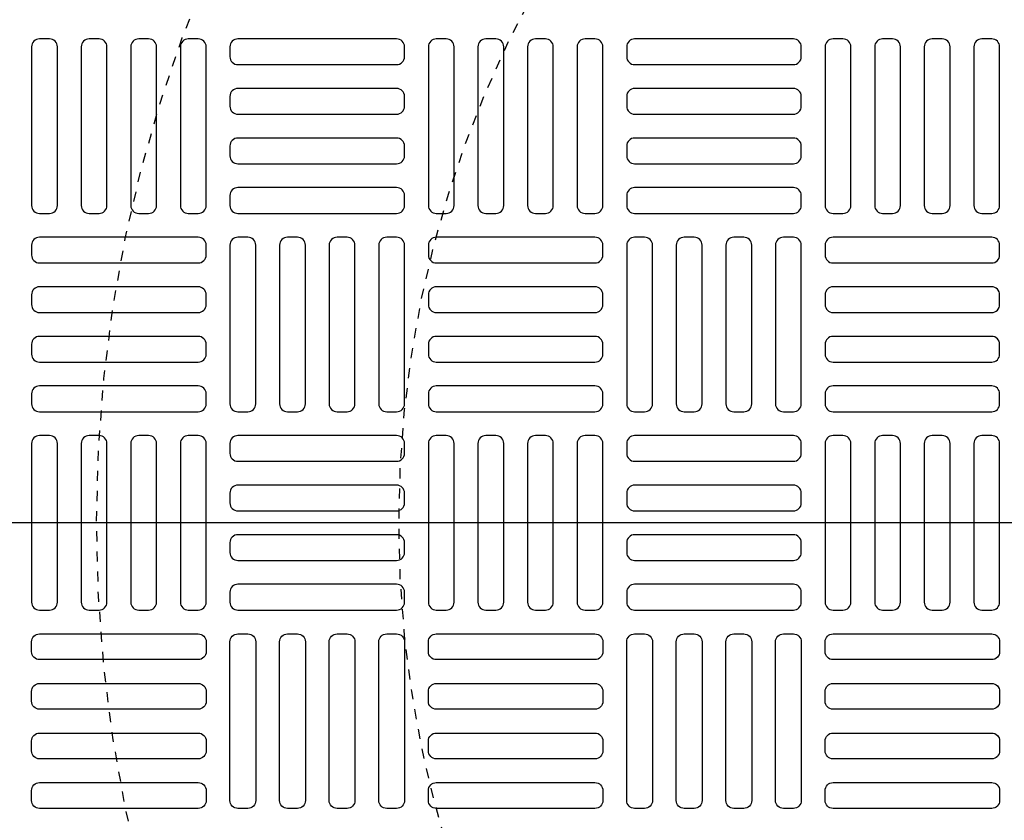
# Model space of a CAD drawing. Extents: x -285 to 5863, y 308 to 3178.
# Tile 17 of 256: x -111 to -102, y 1525 to 1533. Entities that reach past the tile are written whole.
import ezdxf

# ---------------------------------------------------------------- set-up
doc = ezdxf.new("R2010")
doc.units = 0
doc.header["$MEASUREMENT"] = 0
doc.linetypes.add('HIDDEN2', pattern=[0.28125, 0.1875, -0.09375])
doc.layers.get('0').update_dxf_attribs({"color": 255, "linetype": 'CONTINUOUS'})
doc.layers.get('DEFPOINTS').update_dxf_attribs({"linetype": 'CONTINUOUS'})
doc.layers.add('TANK-MANHOLE-COVER-40', color=2, linetype='CONTINUOUS')
doc.layers.add('TANK-MANHOLE-COVER-HATCH-40', color=252, linetype='CONTINUOUS')

msp = doc.modelspace()

# ---------------------------------------------------------------- linework, layer by layer
msp.add_line((421.38773, 1528.05582), (-169.39339, 1528.05582))
at = {"layer": 'DEFPOINTS', "color": 8, "linetype": 'HIDDEN2', "ltscale": 0.125}
msp.add_circle((-96.69184, 1528.05582), 14, dxfattribs=at)
msp.add_circle((-96.69184, 1528.05582), 14, dxfattribs=at)
at = {"layer": 'DEFPOINTS', "color": 8, "linetype": 'HIDDEN2', "ltscale": 0.5}
msp.add_circle((-96.69184, 1528.05582), 11, dxfattribs=at)
msp.add_circle((-96.69184, 1528.05582), 11, dxfattribs=at)
at = {"layer": 'TANK-MANHOLE-COVER-40', "color": 4, "linetype": 'Continuous'}
msp.add_circle((-96.69107, 1528.05582), 22.63902, dxfattribs=at)
at = {"layer": 'TANK-MANHOLE-COVER-40', "color": 1, "linetype": 'Continuous'}
msp.add_circle((-96.69107, 1528.05582), 22.44094, dxfattribs=at)
at = {"layer": 'TANK-MANHOLE-COVER-40', "color": 2, "linetype": 'Continuous'}
msp.add_circle((-96.69107, 1528.05582), 21.65354, dxfattribs=at)
at = {"layer": 'TANK-MANHOLE-COVER-HATCH-40', "linetype": 'Continuous', "flags": 128}
for points in [[(-111.15957, 1531.12668, 0.4142136), (-111.08083, 1531.20542), (-111.08083, 1532.78023, 0.4142136), (-111.15957, 1532.85897), (-111.258, 1532.85897, 0.4142136), (-111.33674, 1532.78023), (-111.33674, 1531.20542, 0.4142136), (-111.258, 1531.12668)], [(-110.66745, 1531.12668, 0.4142136), (-110.58871, 1531.20542), (-110.58871, 1532.78023, 0.4142136), (-110.66745, 1532.85897), (-110.76587, 1532.85897, 0.4142136), (-110.84461, 1532.78023), (-110.84461, 1531.20542, 0.4142136), (-110.76587, 1531.12668)], [(-110.17532, 1531.12668, 0.4142136), (-110.09658, 1531.20542), (-110.09658, 1532.78023, 0.4142136), (-110.17532, 1532.85897), (-110.27375, 1532.85897, 0.4142136), (-110.35249, 1532.78023), (-110.35249, 1531.20542, 0.4142136), (-110.27375, 1531.12668)], [(-109.6832, 1531.12668, 0.4142136), (-109.60446, 1531.20542), (-109.60446, 1532.78023, 0.4142136), (-109.6832, 1532.85897), (-109.78162, 1532.85897, 0.4142136), (-109.86036, 1532.78023), (-109.86036, 1531.20542, 0.4142136), (-109.78162, 1531.12668)], [(-107.63595, 1532.78023, 0.4142136), (-107.71469, 1532.85897), (-109.2895, 1532.85897, 0.4142136), (-109.36824, 1532.78023), (-109.36824, 1532.6818, 0.4142136), (-109.2895, 1532.60306), (-107.71469, 1532.60306, 0.4142136), (-107.63595, 1532.6818)], [(-107.22257, 1531.12668, 0.4142136), (-107.14383, 1531.20542), (-107.14383, 1532.78023, 0.4142136), (-107.22257, 1532.85897), (-107.32099, 1532.85897, 0.4142136), (-107.39973, 1532.78023), (-107.39973, 1531.20542, 0.4142136), (-107.32099, 1531.12668)], [(-106.73044, 1531.12668, 0.4142136), (-106.6517, 1531.20542), (-106.6517, 1532.78023, 0.4142136), (-106.73044, 1532.85897), (-106.82887, 1532.85897, 0.4142136), (-106.90761, 1532.78023), (-106.90761, 1531.20542, 0.4142136), (-106.82887, 1531.12668)], [(-106.23832, 1531.12668, 0.4142136), (-106.15957, 1531.20542), (-106.15957, 1532.78023, 0.4142136), (-106.23832, 1532.85897), (-106.33674, 1532.85897, 0.4142136), (-106.41548, 1532.78023), (-106.41548, 1531.20542, 0.4142136), (-106.33674, 1531.12668)], [(-105.74619, 1531.12668, 0.4142136), (-105.66745, 1531.20542), (-105.66745, 1532.78023, 0.4142136), (-105.74619, 1532.85897), (-105.84461, 1532.85897, 0.4142136), (-105.92335, 1532.78023), (-105.92335, 1531.20542, 0.4142136), (-105.84461, 1531.12668)], [(-103.69894, 1532.78023, 0.4142136), (-103.77769, 1532.85897), (-105.35249, 1532.85897, 0.4142136), (-105.43123, 1532.78023), (-105.43123, 1532.6818, 0.4142136), (-105.35249, 1532.60306), (-103.77769, 1532.60306, 0.4142136), (-103.69894, 1532.6818)], [(-103.28556, 1531.12668, 0.4142136), (-103.20682, 1531.20542), (-103.20682, 1532.78023, 0.4142136), (-103.28556, 1532.85897), (-103.38398, 1532.85897, 0.4142136), (-103.46272, 1532.78023), (-103.46272, 1531.20542, 0.4142136), (-103.38398, 1531.12668)], [(-102.79343, 1531.12668, 0.4142136), (-102.71469, 1531.20542), (-102.71469, 1532.78023, 0.4142136), (-102.79343, 1532.85897), (-102.89186, 1532.85897, 0.4142136), (-102.9706, 1532.78023), (-102.9706, 1531.20542, 0.4142136), (-102.89186, 1531.12668)], [(-102.30131, 1531.12668, 0.4142136), (-102.22257, 1531.20542), (-102.22257, 1532.78023, 0.4142136), (-102.30131, 1532.85897), (-102.39973, 1532.85897, 0.4142136), (-102.47847, 1532.78023), (-102.47847, 1531.20542, 0.4142136), (-102.39973, 1531.12668)], [(-101.80918, 1531.12668, 0.4142136), (-101.73044, 1531.20542), (-101.73044, 1532.78023, 0.4142136), (-101.80918, 1532.85897), (-101.90761, 1532.85897, 0.4142136), (-101.98635, 1532.78023), (-101.98635, 1531.20542, 0.4142136), (-101.90761, 1531.12668)], [(-107.63595, 1532.2881, 0.4142136), (-107.71469, 1532.36684), (-109.2895, 1532.36684, 0.4142136), (-109.36824, 1532.2881), (-109.36824, 1532.18968, 0.4142136), (-109.2895, 1532.11094), (-107.71469, 1532.11094, 0.4142136), (-107.63595, 1532.18968)], [(-103.69894, 1532.2881, 0.4142136), (-103.77769, 1532.36684), (-105.35249, 1532.36684, 0.4142136), (-105.43123, 1532.2881), (-105.43123, 1532.18968, 0.4142136), (-105.35249, 1532.11094), (-103.77769, 1532.11094, 0.4142136), (-103.69894, 1532.18968)], [(-107.63595, 1531.79598, 0.4142136), (-107.71469, 1531.87472), (-109.2895, 1531.87472, 0.4142136), (-109.36824, 1531.79598), (-109.36824, 1531.69755, 0.4142136), (-109.2895, 1531.61881), (-107.71469, 1531.61881, 0.4142136), (-107.63595, 1531.69755)], [(-103.69894, 1531.79598, 0.4142136), (-103.77769, 1531.87472), (-105.35249, 1531.87472, 0.4142136), (-105.43123, 1531.79598), (-105.43123, 1531.69755, 0.4142136), (-105.35249, 1531.61881), (-103.77769, 1531.61881, 0.4142136), (-103.69894, 1531.69755)], [(-107.63595, 1531.30385, 0.4142136), (-107.71469, 1531.38259), (-109.2895, 1531.38259, 0.4142136), (-109.36824, 1531.30385), (-109.36824, 1531.20542, 0.4142136), (-109.2895, 1531.12668), (-107.71469, 1531.12668, 0.4142136), (-107.63595, 1531.20542)], [(-103.69894, 1531.30385, 0.4142136), (-103.77769, 1531.38259), (-105.35249, 1531.38259, 0.4142136), (-105.43123, 1531.30385), (-105.43123, 1531.20542, 0.4142136), (-105.35249, 1531.12668), (-103.77769, 1531.12668, 0.4142136), (-103.69894, 1531.20542)], [(-111.33674, 1530.7133, 0.4142136), (-111.258, 1530.63456), (-109.6832, 1530.63456, 0.4142136), (-109.60446, 1530.7133), (-109.60446, 1530.81172, 0.4142136), (-109.6832, 1530.89046), (-111.258, 1530.89046, 0.4142136), (-111.33674, 1530.81172)], [(-109.19107, 1529.15818, 0.4142136), (-109.11233, 1529.23692), (-109.11233, 1530.81172, 0.4142136), (-109.19107, 1530.89046), (-109.2895, 1530.89046, 0.4142136), (-109.36824, 1530.81172), (-109.36824, 1529.23692, 0.4142136), (-109.2895, 1529.15818)], [(-108.69894, 1529.15818, 0.4142136), (-108.6202, 1529.23692), (-108.6202, 1530.81172, 0.4142136), (-108.69894, 1530.89046), (-108.79737, 1530.89046, 0.4142136), (-108.87611, 1530.81172), (-108.87611, 1529.23692, 0.4142136), (-108.79737, 1529.15818)], [(-108.20682, 1529.15818, 0.4142136), (-108.12808, 1529.23692), (-108.12808, 1530.81172, 0.4142136), (-108.20682, 1530.89046), (-108.30524, 1530.89046, 0.4142136), (-108.38398, 1530.81172), (-108.38398, 1529.23692, 0.4142136), (-108.30524, 1529.15818)], [(-107.71469, 1529.15818, 0.4142136), (-107.63595, 1529.23692), (-107.63595, 1530.81172, 0.4142136), (-107.71469, 1530.89046), (-107.81312, 1530.89046, 0.4142136), (-107.89186, 1530.81172), (-107.89186, 1529.23692, 0.4142136), (-107.81312, 1529.15818)], [(-107.39973, 1530.7133, 0.4142136), (-107.32099, 1530.63456), (-105.74619, 1530.63456, 0.4142136), (-105.66745, 1530.7133), (-105.66745, 1530.81172, 0.4142136), (-105.74619, 1530.89046), (-107.32099, 1530.89046, 0.4142136), (-107.39973, 1530.81172)], [(-105.25406, 1529.15818, 0.4142136), (-105.17532, 1529.23692), (-105.17532, 1530.81172, 0.4142136), (-105.25406, 1530.89046), (-105.35249, 1530.89046, 0.4142136), (-105.43123, 1530.81172), (-105.43123, 1529.23692, 0.4142136), (-105.35249, 1529.15818)], [(-104.76194, 1529.15818, 0.4142136), (-104.6832, 1529.23692), (-104.6832, 1530.81172, 0.4142136), (-104.76194, 1530.89046), (-104.86036, 1530.89046, 0.4142136), (-104.9391, 1530.81172), (-104.9391, 1529.23692, 0.4142136), (-104.86036, 1529.15818)], [(-104.26981, 1529.15818, 0.4142136), (-104.19107, 1529.23692), (-104.19107, 1530.81172, 0.4142136), (-104.26981, 1530.89046), (-104.36824, 1530.89046, 0.4142136), (-104.44698, 1530.81172), (-104.44698, 1529.23692, 0.4142136), (-104.36824, 1529.15818)], [(-103.77769, 1529.15818, 0.4142136), (-103.69894, 1529.23692), (-103.69894, 1530.81172, 0.4142136), (-103.77769, 1530.89046), (-103.87611, 1530.89046, 0.4142136), (-103.95485, 1530.81172), (-103.95485, 1529.23692, 0.4142136), (-103.87611, 1529.15818)], [(-103.46272, 1530.7133, 0.4142136), (-103.38398, 1530.63456), (-101.80918, 1530.63456, 0.4142136), (-101.73044, 1530.7133), (-101.73044, 1530.81172, 0.4142136), (-101.80918, 1530.89046), (-103.38398, 1530.89046, 0.4142136), (-103.46272, 1530.81172)], [(-111.33674, 1530.22117, 0.4142136), (-111.258, 1530.14243), (-109.6832, 1530.14243, 0.4142136), (-109.60446, 1530.22117), (-109.60446, 1530.3196, 0.4142136), (-109.6832, 1530.39834), (-111.258, 1530.39834, 0.4142136), (-111.33674, 1530.3196)], [(-107.39973, 1530.22117, 0.4142136), (-107.32099, 1530.14243), (-105.74619, 1530.14243, 0.4142136), (-105.66745, 1530.22117), (-105.66745, 1530.3196, 0.4142136), (-105.74619, 1530.39834), (-107.32099, 1530.39834, 0.4142136), (-107.39973, 1530.3196)], [(-103.46272, 1530.22117, 0.4142136), (-103.38398, 1530.14243), (-101.80918, 1530.14243, 0.4142136), (-101.73044, 1530.22117), (-101.73044, 1530.3196, 0.4142136), (-101.80918, 1530.39834), (-103.38398, 1530.39834, 0.4142136), (-103.46272, 1530.3196)], [(-111.33674, 1529.72905, 0.4142136), (-111.258, 1529.65031), (-109.6832, 1529.65031, 0.4142136), (-109.60446, 1529.72905), (-109.60446, 1529.82747, 0.4142136), (-109.6832, 1529.90621), (-111.258, 1529.90621, 0.4142136), (-111.33674, 1529.82747)], [(-107.39973, 1529.72905, 0.4142136), (-107.32099, 1529.65031), (-105.74619, 1529.65031, 0.4142136), (-105.66745, 1529.72905), (-105.66745, 1529.82747, 0.4142136), (-105.74619, 1529.90621), (-107.32099, 1529.90621, 0.4142136), (-107.39973, 1529.82747)], [(-103.46272, 1529.72905, 0.4142136), (-103.38398, 1529.65031), (-101.80918, 1529.65031, 0.4142136), (-101.73044, 1529.72905), (-101.73044, 1529.82747, 0.4142136), (-101.80918, 1529.90621), (-103.38398, 1529.90621, 0.4142136), (-103.46272, 1529.82747)], [(-111.33674, 1529.23692, 0.4142136), (-111.258, 1529.15818), (-109.6832, 1529.15818, 0.4142136), (-109.60446, 1529.23692), (-109.60446, 1529.33535, 0.4142136), (-109.6832, 1529.41409), (-111.258, 1529.41409, 0.4142136), (-111.33674, 1529.33535)], [(-107.39973, 1529.23692, 0.4142136), (-107.32099, 1529.15818), (-105.74619, 1529.15818, 0.4142136), (-105.66745, 1529.23692), (-105.66745, 1529.33535, 0.4142136), (-105.74619, 1529.41409), (-107.32099, 1529.41409, 0.4142136), (-107.39973, 1529.33535)], [(-103.46272, 1529.23692, 0.4142136), (-103.38398, 1529.15818), (-101.80918, 1529.15818, 0.4142136), (-101.73044, 1529.23692), (-101.73044, 1529.33535, 0.4142136), (-101.80918, 1529.41409), (-103.38398, 1529.41409, 0.4142136), (-103.46272, 1529.33535)], [(-111.15957, 1527.18968, 0.4142136), (-111.08083, 1527.26842), (-111.08083, 1528.84322, 0.4142136), (-111.15957, 1528.92196), (-111.258, 1528.92196, 0.4142136), (-111.33674, 1528.84322), (-111.33674, 1527.26842, 0.4142136), (-111.258, 1527.18968)], [(-110.66745, 1527.18968, 0.4142136), (-110.58871, 1527.26842), (-110.58871, 1528.84322, 0.4142136), (-110.66745, 1528.92196), (-110.76587, 1528.92196, 0.4142136), (-110.84461, 1528.84322), (-110.84461, 1527.26842, 0.4142136), (-110.76587, 1527.18968)], [(-110.17532, 1527.18968, 0.4142136), (-110.09658, 1527.26842), (-110.09658, 1528.84322, 0.4142136), (-110.17532, 1528.92196), (-110.27375, 1528.92196, 0.4142136), (-110.35249, 1528.84322), (-110.35249, 1527.26842, 0.4142136), (-110.27375, 1527.18968)], [(-109.6832, 1527.18968, 0.4142136), (-109.60446, 1527.26842), (-109.60446, 1528.84322, 0.4142136), (-109.6832, 1528.92196), (-109.78162, 1528.92196, 0.4142136), (-109.86036, 1528.84322), (-109.86036, 1527.26842, 0.4142136), (-109.78162, 1527.18968)], [(-107.63595, 1528.84322, 0.4142136), (-107.71469, 1528.92196), (-109.2895, 1528.92196, 0.4142136), (-109.36824, 1528.84322), (-109.36824, 1528.74479, 0.4142136), (-109.2895, 1528.66605), (-107.71469, 1528.66605, 0.4142136), (-107.63595, 1528.74479)], [(-107.22257, 1527.18968, 0.4142136), (-107.14383, 1527.26842), (-107.14383, 1528.84322, 0.4142136), (-107.22257, 1528.92196), (-107.32099, 1528.92196, 0.4142136), (-107.39973, 1528.84322), (-107.39973, 1527.26842, 0.4142136), (-107.32099, 1527.18968)], [(-106.73044, 1527.18968, 0.4142136), (-106.6517, 1527.26842), (-106.6517, 1528.84322, 0.4142136), (-106.73044, 1528.92196), (-106.82887, 1528.92196, 0.4142136), (-106.90761, 1528.84322), (-106.90761, 1527.26842, 0.4142136), (-106.82887, 1527.18968)], [(-106.23832, 1527.18968, 0.4142136), (-106.15957, 1527.26842), (-106.15957, 1528.84322, 0.4142136), (-106.23832, 1528.92196), (-106.33674, 1528.92196, 0.4142136), (-106.41548, 1528.84322), (-106.41548, 1527.26842, 0.4142136), (-106.33674, 1527.18968)], [(-105.74619, 1527.18968, 0.4142136), (-105.66745, 1527.26842), (-105.66745, 1528.84322, 0.4142136), (-105.74619, 1528.92196), (-105.84461, 1528.92196, 0.4142136), (-105.92335, 1528.84322), (-105.92335, 1527.26842, 0.4142136), (-105.84461, 1527.18968)], [(-103.69894, 1528.84322, 0.4142136), (-103.77769, 1528.92196), (-105.35249, 1528.92196, 0.4142136), (-105.43123, 1528.84322), (-105.43123, 1528.74479, 0.4142136), (-105.35249, 1528.66605), (-103.77769, 1528.66605, 0.4142136), (-103.69894, 1528.74479)], [(-103.28556, 1527.18968, 0.4142136), (-103.20682, 1527.26842), (-103.20682, 1528.84322, 0.4142136), (-103.28556, 1528.92196), (-103.38398, 1528.92196, 0.4142136), (-103.46272, 1528.84322), (-103.46272, 1527.26842, 0.4142136), (-103.38398, 1527.18968)], [(-102.79343, 1527.18968, 0.4142136), (-102.71469, 1527.26842), (-102.71469, 1528.84322, 0.4142136), (-102.79343, 1528.92196), (-102.89186, 1528.92196, 0.4142136), (-102.9706, 1528.84322), (-102.9706, 1527.26842, 0.4142136), (-102.89186, 1527.18968)], [(-102.30131, 1527.18968, 0.4142136), (-102.22257, 1527.26842), (-102.22257, 1528.84322, 0.4142136), (-102.30131, 1528.92196), (-102.39973, 1528.92196, 0.4142136), (-102.47847, 1528.84322), (-102.47847, 1527.26842, 0.4142136), (-102.39973, 1527.18968)], [(-101.80918, 1527.18968, 0.4142136), (-101.73044, 1527.26842), (-101.73044, 1528.84322, 0.4142136), (-101.80918, 1528.92196), (-101.90761, 1528.92196, 0.4142136), (-101.98635, 1528.84322), (-101.98635, 1527.26842, 0.4142136), (-101.90761, 1527.18968)], [(-107.63595, 1528.35109, 0.4142136), (-107.71469, 1528.42983), (-109.2895, 1528.42983, 0.4142136), (-109.36824, 1528.35109), (-109.36824, 1528.25267, 0.4142136), (-109.2895, 1528.17393), (-107.71469, 1528.17393, 0.4142136), (-107.63595, 1528.25267)], [(-103.69894, 1528.35109, 0.4142136), (-103.77769, 1528.42983), (-105.35249, 1528.42983, 0.4142136), (-105.43123, 1528.35109), (-105.43123, 1528.25267, 0.4142136), (-105.35249, 1528.17393), (-103.77769, 1528.17393, 0.4142136), (-103.69894, 1528.25267)], [(-107.63595, 1527.85897, 0.4142136), (-107.71469, 1527.93771), (-109.2895, 1527.93771, 0.4142136), (-109.36824, 1527.85897), (-109.36824, 1527.76054, 0.4142136), (-109.2895, 1527.6818), (-107.71469, 1527.6818, 0.4142136), (-107.63595, 1527.76054)], [(-103.69894, 1527.85897, 0.4142136), (-103.77769, 1527.93771), (-105.35249, 1527.93771, 0.4142136), (-105.43123, 1527.85897), (-105.43123, 1527.76054, 0.4142136), (-105.35249, 1527.6818), (-103.77769, 1527.6818, 0.4142136), (-103.69894, 1527.76054)], [(-107.63595, 1527.36684, 0.4142136), (-107.71469, 1527.44558), (-109.2895, 1527.44558, 0.4142136), (-109.36824, 1527.36684), (-109.36824, 1527.26842, 0.4142136), (-109.2895, 1527.18968), (-107.71469, 1527.18968, 0.4142136), (-107.63595, 1527.26842)], [(-103.69894, 1527.36684, 0.4142136), (-103.77769, 1527.44558), (-105.35249, 1527.44558, 0.4142136), (-105.43123, 1527.36684), (-105.43123, 1527.26842, 0.4142136), (-105.35249, 1527.18968), (-103.77769, 1527.18968, 0.4142136), (-103.69894, 1527.26842)], [(-111.33674, 1526.87472, -0.4142136), (-111.258, 1526.95346), (-109.6832, 1526.95346, -0.4142136), (-109.60446, 1526.87472), (-109.60446, 1526.77629, -0.4142136), (-109.6832, 1526.69755), (-111.258, 1526.69755, -0.4142136), (-111.33674, 1526.77629)], [(-109.19107, 1526.95346, -0.4142136), (-109.11233, 1526.87472), (-109.11233, 1525.29991, -0.4142136), (-109.19107, 1525.22117), (-109.2895, 1525.22117, -0.4142136), (-109.36824, 1525.29991), (-109.36824, 1526.87472, -0.4142136), (-109.2895, 1526.95346)], [(-108.69894, 1526.95346, -0.4142136), (-108.6202, 1526.87472), (-108.6202, 1525.29991, -0.4142136), (-108.69894, 1525.22117), (-108.79737, 1525.22117, -0.4142136), (-108.87611, 1525.29991), (-108.87611, 1526.87472, -0.4142136), (-108.79737, 1526.95346)], [(-108.20682, 1526.95346, -0.4142136), (-108.12808, 1526.87472), (-108.12808, 1525.29991, -0.4142136), (-108.20682, 1525.22117), (-108.30524, 1525.22117, -0.4142136), (-108.38398, 1525.29991), (-108.38398, 1526.87472, -0.4142136), (-108.30524, 1526.95346)], [(-107.71469, 1526.95346, -0.4142136), (-107.63595, 1526.87472), (-107.63595, 1525.29991, -0.4142136), (-107.71469, 1525.22117), (-107.81312, 1525.22117, -0.4142136), (-107.89186, 1525.29991), (-107.89186, 1526.87472, -0.4142136), (-107.81312, 1526.95346)], [(-107.39973, 1526.87472, -0.4142136), (-107.32099, 1526.95346), (-105.74619, 1526.95346, -0.4142136), (-105.66745, 1526.87472), (-105.66745, 1526.77629, -0.4142136), (-105.74619, 1526.69755), (-107.32099, 1526.69755, -0.4142136), (-107.39973, 1526.77629)], [(-105.25406, 1526.95346, -0.4142136), (-105.17532, 1526.87472), (-105.17532, 1525.29991, -0.4142136), (-105.25406, 1525.22117), (-105.35249, 1525.22117, -0.4142136), (-105.43123, 1525.29991), (-105.43123, 1526.87472, -0.4142136), (-105.35249, 1526.95346)], [(-104.76194, 1526.95346, -0.4142136), (-104.6832, 1526.87472), (-104.6832, 1525.29991, -0.4142136), (-104.76194, 1525.22117), (-104.86036, 1525.22117, -0.4142136), (-104.9391, 1525.29991), (-104.9391, 1526.87472, -0.4142136), (-104.86036, 1526.95346)], [(-104.26981, 1526.95346, -0.4142136), (-104.19107, 1526.87472), (-104.19107, 1525.29991, -0.4142136), (-104.26981, 1525.22117), (-104.36824, 1525.22117, -0.4142136), (-104.44698, 1525.29991), (-104.44698, 1526.87472, -0.4142136), (-104.36824, 1526.95346)], [(-103.77769, 1526.95346, -0.4142136), (-103.69894, 1526.87472), (-103.69894, 1525.29991, -0.4142136), (-103.77769, 1525.22117), (-103.87611, 1525.22117, -0.4142136), (-103.95485, 1525.29991), (-103.95485, 1526.87472, -0.4142136), (-103.87611, 1526.95346)], [(-103.46272, 1526.87472, -0.4142136), (-103.38398, 1526.95346), (-101.80918, 1526.95346, -0.4142136), (-101.73044, 1526.87472), (-101.73044, 1526.77629, -0.4142136), (-101.80918, 1526.69755), (-103.38398, 1526.69755, -0.4142136), (-103.46272, 1526.77629)], [(-111.33674, 1526.38259, -0.4142136), (-111.258, 1526.46133), (-109.6832, 1526.46133, -0.4142136), (-109.60446, 1526.38259), (-109.60446, 1526.28416, -0.4142136), (-109.6832, 1526.20542), (-111.258, 1526.20542, -0.4142136), (-111.33674, 1526.28416)], [(-107.39973, 1526.38259, -0.4142136), (-107.32099, 1526.46133), (-105.74619, 1526.46133, -0.4142136), (-105.66745, 1526.38259), (-105.66745, 1526.28416, -0.4142136), (-105.74619, 1526.20542), (-107.32099, 1526.20542, -0.4142136), (-107.39973, 1526.28416)], [(-103.46272, 1526.38259, -0.4142136), (-103.38398, 1526.46133), (-101.80918, 1526.46133, -0.4142136), (-101.73044, 1526.38259), (-101.73044, 1526.28416, -0.4142136), (-101.80918, 1526.20542), (-103.38398, 1526.20542, -0.4142136), (-103.46272, 1526.28416)], [(-111.33674, 1525.89046, -0.4142136), (-111.258, 1525.9692), (-109.6832, 1525.9692, -0.4142136), (-109.60446, 1525.89046), (-109.60446, 1525.79204, -0.4142136), (-109.6832, 1525.7133), (-111.258, 1525.7133, -0.4142136), (-111.33674, 1525.79204)], [(-107.39973, 1525.89046, -0.4142136), (-107.32099, 1525.9692), (-105.74619, 1525.9692, -0.4142136), (-105.66745, 1525.89046), (-105.66745, 1525.79204, -0.4142136), (-105.74619, 1525.7133), (-107.32099, 1525.7133, -0.4142136), (-107.39973, 1525.79204)], [(-103.46272, 1525.89046, -0.4142136), (-103.38398, 1525.9692), (-101.80918, 1525.9692, -0.4142136), (-101.73044, 1525.89046), (-101.73044, 1525.79204, -0.4142136), (-101.80918, 1525.7133), (-103.38398, 1525.7133, -0.4142136), (-103.46272, 1525.79204)], [(-111.33674, 1525.39834, -0.4142136), (-111.258, 1525.47708), (-109.6832, 1525.47708, -0.4142136), (-109.60446, 1525.39834), (-109.60446, 1525.29991, -0.4142136), (-109.6832, 1525.22117), (-111.258, 1525.22117, -0.4142136), (-111.33674, 1525.29991)], [(-107.39973, 1525.39834, -0.4142136), (-107.32099, 1525.47708), (-105.74619, 1525.47708, -0.4142136), (-105.66745, 1525.39834), (-105.66745, 1525.29991, -0.4142136), (-105.74619, 1525.22117), (-107.32099, 1525.22117, -0.4142136), (-107.39973, 1525.29991)], [(-103.46272, 1525.39834, -0.4142136), (-103.38398, 1525.47708), (-101.80918, 1525.47708, -0.4142136), (-101.73044, 1525.39834), (-101.73044, 1525.29991, -0.4142136), (-101.80918, 1525.22117), (-103.38398, 1525.22117, -0.4142136), (-103.46272, 1525.29991)]]:
    msp.add_lwpolyline(points, format="xyb", close=True, dxfattribs=at)

doc.saveas('drawing.dxf')
